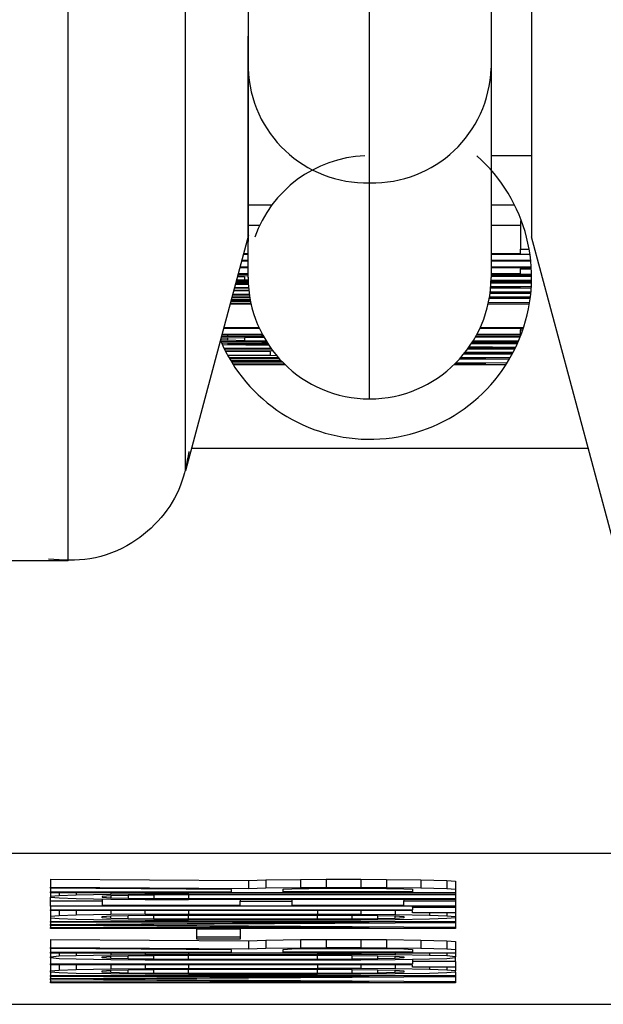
# Model space of a CAD drawing. Header units: inches. Extents: x 170 to 312, y 215 to 248.
# Tile 141 of 256: x 206.7423 to 206.76, y 223.5383 to 223.5682. Entities that reach past the tile are written whole.
import ezdxf

# ---------------------------------------------------------------- set-up
doc = ezdxf.new("R2010")
doc.units = ezdxf.units.IN
doc.header["$LTSCALE"] = 0.25
doc.header["$MEASUREMENT"] = 0
doc.layers.add('MOTOR RH', color=7, linetype='Continuous')

msp = doc.modelspace()

# ---------------------------------------------------------------- linework, layer by layer
at = {"layer": 'MOTOR RH'}
for p, q in [((206.7578150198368, 223.5990276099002), (206.7578144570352, 223.5616472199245)), ((206.7528932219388, 223.5632905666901), (206.7528935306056, 223.5837919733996)), ((206.7565844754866, 223.5837919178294), (206.7565842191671, 223.5667673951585)), ((206.7472978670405, 223.5545405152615), (206.7472982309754, 223.5787123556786)), ((206.7437326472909, 223.5518049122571), (206.7437330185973, 223.5764663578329)), ((206.7492023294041, 223.5667675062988), (206.7492023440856, 223.5677426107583)), ((206.7492022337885, 223.5604170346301), (206.7492023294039, 223.5667675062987)), ((206.7565842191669, 223.5667673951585), (206.7565841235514, 223.5604169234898)), ((206.7578144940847, 223.5641078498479), (206.7565841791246, 223.5641078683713)), ((206.7528931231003, 223.5567260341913), (206.7528932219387, 223.5632905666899)), ((206.7492022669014, 223.5626170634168), (206.7499274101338, 223.5626170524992)), ((206.756584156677, 223.5626169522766), (206.7572968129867, 223.562616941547)), ((206.7492022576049, 223.5619996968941), (206.7495573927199, 223.5619996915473)), ((206.7565841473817, 223.5619995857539), (206.7574741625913, 223.5619995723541)), ((206.7574741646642, 223.5621372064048), (206.757474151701, 223.5612761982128)), ((206.7574741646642, 223.5621372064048), (206.7575050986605, 223.5621372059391)), ((206.7492166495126, 223.561701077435), (206.7472978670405, 223.5545405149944)), ((206.7604516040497, 223.5518046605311), (206.7578144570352, 223.5616472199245)), ((206.7492022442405, 223.5611111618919), (206.7490585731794, 223.5611111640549)), ((206.7490659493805, 223.5611386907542), (206.7492022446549, 223.5611386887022)), ((206.7565841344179, 223.5611385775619), (206.7574741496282, 223.561138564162)), ((206.7577656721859, 223.5611110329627), (206.7565841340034, 223.5611110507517)), ((206.7574741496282, 223.5611385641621), (206.757474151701, 223.5612761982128)), ((206.757474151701, 223.5612761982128), (206.7577393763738, 223.5612761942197)), ((206.7492022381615, 223.5607074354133), (206.7489503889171, 223.5607074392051)), ((206.7489577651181, 223.5607349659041), (206.749202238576, 223.5607349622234)), ((206.749202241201, 223.5609092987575), (206.7490044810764, 223.5609093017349)), ((206.7490118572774, 223.5609368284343), (206.7492022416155, 223.5609368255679)), ((206.756584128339, 223.5607348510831), (206.7578043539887, 223.5607348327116)), ((206.7578060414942, 223.5607073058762), (206.7565841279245, 223.5607073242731)), ((206.7565841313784, 223.5609367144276), (206.7577872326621, 223.5609366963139)), ((206.7577900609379, 223.5609091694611), (206.7565841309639, 223.5609091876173)), ((206.7574741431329, 223.5607073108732), (206.7574741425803, 223.5606706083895)), ((206.7490975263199, 223.5604275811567), (206.7488738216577, 223.5604217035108)), ((206.7492022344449, 223.5604606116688), (206.7488835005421, 223.5604578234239)), ((206.7492022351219, 223.5605055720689), (206.7488962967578, 223.560505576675)), ((206.7489036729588, 223.5605331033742), (206.7492022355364, 223.5605330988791)), ((206.7490975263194, 223.5604275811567), (206.7490975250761, 223.5603450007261)), ((206.7492022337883, 223.5604170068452), (206.7492022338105, 223.5604199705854)), ((206.7565841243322, 223.5604687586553), (206.7578141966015, 223.5604687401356)), ((206.7578143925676, 223.5604412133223), (206.7565841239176, 223.5604412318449)), ((206.7565841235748, 223.5604199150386), (206.7565841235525, 223.5604169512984)), ((206.7565841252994, 223.5605329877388), (206.7574741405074, 223.560532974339)), ((206.7578136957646, 223.5605054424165), (206.7565841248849, 223.5605054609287)), ((206.7574741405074, 223.5605329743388), (206.7574741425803, 223.5606706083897)), ((206.7574741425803, 223.5606706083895), (206.7578080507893, 223.5606706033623)), ((206.7487905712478, 223.5601110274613), (206.7492149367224, 223.5601110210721)), ((206.7492086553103, 223.5601993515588), (206.7488153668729, 223.5602035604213)), ((206.748824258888, 223.5602367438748), (206.7492068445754, 223.5602325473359)), ((206.7492065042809, 223.5602394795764), (206.7488249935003, 223.5602394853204)), ((206.7488323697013, 223.5602670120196), (206.7492052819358, 223.5602670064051)), ((206.7488452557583, 223.5603151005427), (206.7492037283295, 223.5603119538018)), ((206.7488549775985, 223.5603513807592), (206.7490975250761, 223.5603450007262)), ((206.7490975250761, 223.5603450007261), (206.7492029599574, 223.5603437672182)), ((206.7565714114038, 223.5601109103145), (206.7574741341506, 223.5601108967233)), ((206.7574741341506, 223.5601108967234), (206.75657220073, 223.5601205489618)), ((206.756574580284, 223.5601517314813), (206.7578063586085, 223.5601382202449)), ((206.7578111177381, 223.5602393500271), (206.7565798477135, 223.5602393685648)), ((206.7565810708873, 223.5602668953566), (206.7578120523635, 223.5602668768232)), ((206.7578130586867, 223.5603035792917), (206.7565823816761, 223.5603035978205)), ((206.7565831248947, 223.5603311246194), (206.757813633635, 223.5603311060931)), ((206.7492543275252, 223.5597990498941), (206.7487069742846, 223.559799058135)), ((206.7487143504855, 223.559826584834), (206.749249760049, 223.559826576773)), ((206.7492417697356, 223.559878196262), (206.7487273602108, 223.5598751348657)), ((206.7487346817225, 223.5599024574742), (206.7492378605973, 223.5599053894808)), ((206.7492253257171, 223.5600047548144), (206.7487628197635, 223.5600074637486)), ((206.7487701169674, 223.5600346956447), (206.7492223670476, 223.5600319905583)), ((206.7492173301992, 223.560083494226), (206.7487831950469, 223.5600835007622)), ((206.7565365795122, 223.5598264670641), (206.757778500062, 223.5598264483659)), ((206.7577898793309, 223.5599290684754), (206.756550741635, 223.5599216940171)), ((206.7577922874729, 223.5599537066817), (206.7565540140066, 223.5599464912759)), ((206.7565561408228, 223.5599633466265), (206.7577925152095, 223.5599561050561)), ((206.7565591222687, 223.5599881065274), (206.7577947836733, 223.5599807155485)), ((206.7578029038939, 223.5600833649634), (206.7565690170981, 223.5600833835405)), ((206.7492923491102, 223.5596063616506), (206.7486553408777, 223.5596063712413)), ((206.7486627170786, 223.5596338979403), (206.7492862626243, 223.5596338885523)), ((206.7492762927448, 223.559681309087), (206.7486764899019, 223.5596852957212)), ((206.748683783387, 223.5597125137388), (206.7492708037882, 223.5597088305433)), ((206.7492678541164, 223.5597240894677), (206.7486859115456, 223.5597204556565)), ((206.748693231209, 223.5597477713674), (206.7492627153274, 223.5597515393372)), ((206.7577466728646, 223.559606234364), (206.75649398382, 223.5596062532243)), ((206.7565063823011, 223.5596634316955), (206.7577546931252, 223.5596555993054)), ((206.7577722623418, 223.5597771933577), (206.7565268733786, 223.5597694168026)), ((206.7485739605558, 223.5586108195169), (206.748387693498, 223.5586075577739)), ((206.749646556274, 223.558661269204), (206.7484020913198, 223.5586612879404)), ((206.7484094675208, 223.5586888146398), (206.749631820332, 223.5586887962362)), ((206.7495452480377, 223.5588631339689), (206.748456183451, 223.5588631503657)), ((206.748463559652, 223.5588906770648), (206.7495326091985, 223.5588906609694)), ((206.7485739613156, 223.5586612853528), (206.7485739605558, 223.5586108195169)), ((206.749621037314, 223.5586199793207), (206.7485739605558, 223.5586108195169)), ((206.7496210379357, 223.5586612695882), (206.749621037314, 223.5586199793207)), ((206.7496691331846, 223.5586201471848), (206.749621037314, 223.5586199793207)), ((206.7574642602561, 223.5585969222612), (206.75610418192, 223.5585969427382)), ((206.7561196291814, 223.558624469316), (206.7574751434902, 223.5586244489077)), ((206.7574893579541, 223.5586611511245), (206.7561397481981, 223.5586611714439)), ((206.756154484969, 223.5586886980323), (206.7574741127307, 223.5586886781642)), ((206.7575616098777, 223.5588630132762), (206.7562410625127, 223.558863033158)), ((206.7562537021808, 223.5588905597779), (206.7575707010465, 223.5588905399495)), ((206.7574741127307, 223.5586886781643), (206.7574741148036, 223.558826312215)), ((206.7574741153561, 223.5588630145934), (206.7574741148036, 223.558826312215)), ((206.7574741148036, 223.558826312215), (206.7575492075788, 223.5588263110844)), ((206.7483666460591, 223.5585290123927), (206.7485739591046, 223.5585144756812)), ((206.7483718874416, 223.5584767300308), (206.7485739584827, 223.5584731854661)), ((206.7485739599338, 223.5585695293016), (206.7483737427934, 223.5585554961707)), ((206.7483954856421, 223.5584227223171), (206.7497873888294, 223.5584227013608)), ((206.7498364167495, 223.55834833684), (206.7484222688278, 223.5583634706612)), ((206.7485739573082, 223.5583951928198), (206.7498141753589, 223.558381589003)), ((206.7498052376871, 223.5583951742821), (206.7485739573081, 223.5583951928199)), ((206.7485739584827, 223.5584731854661), (206.749621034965, 223.5584639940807)), ((206.7485739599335, 223.5585695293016), (206.7485739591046, 223.5585144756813)), ((206.7485739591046, 223.5585144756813), (206.7490974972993, 223.558500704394)), ((206.7490974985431, 223.5585832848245), (206.7485739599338, 223.5585695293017)), ((206.7490974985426, 223.5585832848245), (206.7490974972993, 223.5585007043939)), ((206.7490974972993, 223.5585007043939), (206.7497432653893, 223.5584931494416)), ((206.7496860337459, 223.5585901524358), (206.7490974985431, 223.5585832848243)), ((206.749621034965, 223.5584639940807), (206.749761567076, 223.5584634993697)), ((206.7559267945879, 223.5583145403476), (206.7573339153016, 223.5582991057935)), ((206.7573784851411, 223.5583950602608), (206.7559810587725, 223.5583950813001)), ((206.755998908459, 223.5584226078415), (206.7573908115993, 223.5584225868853)), ((206.7574069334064, 223.5584592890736), (206.7560221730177, 223.5584593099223)), ((206.7560392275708, 223.5584868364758), (206.7574187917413, 223.5584868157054)), ((206.7484680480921, 223.5582667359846), (206.7498932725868, 223.5582667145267)), ((206.7499131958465, 223.5582391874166), (206.7484815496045, 223.5582392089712)), ((206.7485052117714, 223.5581919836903), (206.7499548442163, 223.5581833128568)), ((206.749882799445, 223.5581566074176), (206.7485192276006, 223.5581645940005)), ((206.7485762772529, 223.5580572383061), (206.7498827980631, 223.5580648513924)), ((206.7500705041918, 223.5580388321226), (206.7485912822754, 223.5580300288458)), ((206.7498827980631, 223.5580648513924), (206.7498827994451, 223.5581566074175)), ((206.7572232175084, 223.5580813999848), (206.7557439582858, 223.558072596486)), ((206.7572365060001, 223.5581061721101), (206.7557643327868, 223.558097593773)), ((206.7557851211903, 223.5581235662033), (206.7572412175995, 223.5581150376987)), ((206.755804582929, 223.5581483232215), (206.7572541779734, 223.5581396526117)), ((206.757304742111, 223.558239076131), (206.7558730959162, 223.5582390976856)), ((206.7558930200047, 223.5582666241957), (206.7573182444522, 223.5582666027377)), ((206.757319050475, 223.5582682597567), (206.755904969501, 223.5582833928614)), ((206.7486181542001, 223.5579822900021), (206.7501191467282, 223.5579822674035)), ((206.7501435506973, 223.557954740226), (206.7486339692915, 223.557954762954)), ((206.7486641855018, 223.5579032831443), (206.7501812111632, 223.5579133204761)), ((206.7502070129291, 223.5578856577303), (206.7486804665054, 223.5578761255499)), ((206.7486852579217, 223.5578682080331), (206.7502328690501, 223.557858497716)), ((206.750260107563, 223.5578304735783), (206.74870198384, 223.5578408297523)), ((206.7487339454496, 223.5577896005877), (206.7503009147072, 223.5577895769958)), ((206.7503291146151, 223.5577620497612), (206.7487514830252, 223.5577620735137)), ((206.7570347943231, 223.5577619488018), (206.7554571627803, 223.5577619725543)), ((206.7554853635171, 223.5577894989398), (206.7564270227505, 223.5577894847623)), ((206.7564270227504, 223.5577894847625), (206.7554916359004, 223.5577957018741)), ((206.7555211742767, 223.5578253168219), (206.7570687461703, 223.557815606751)), ((206.7571373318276, 223.5579289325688), (206.7556107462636, 223.557919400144)), ((206.7556380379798, 223.5579494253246), (206.7564270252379, 223.5579546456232)), ((206.7564270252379, 223.5579546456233), (206.7556427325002, 223.5579546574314)), ((206.7556671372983, 223.5579821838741), (206.7571681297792, 223.5579821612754)), ((206.747482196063, 223.5552283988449), (206.7595343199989, 223.5552282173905)), ((206.7437326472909, 223.5518049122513), (206.7418079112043, 223.5518049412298)), ((206.7334872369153, 223.5429286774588), (206.7722985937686, 223.5429280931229)), ((206.7431980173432, 223.5418588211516), (206.7431980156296, 223.5417450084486)), ((206.7431980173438, 223.5418588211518), (206.7431980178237, 223.5418906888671)), ((206.7486951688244, 223.5418223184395), (206.7431980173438, 223.5418588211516)), ((206.7431980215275, 223.5421366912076), (206.7431980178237, 223.5418906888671)), ((206.7431980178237, 223.5418906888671), (206.7492187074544, 223.5418496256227)), ((206.7431980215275, 223.5421366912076), (206.7492187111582, 223.5420956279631)), ((206.7492187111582, 223.5420956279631), (206.7492187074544, 223.5418496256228)), ((206.7492187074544, 223.5418496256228), (206.7497422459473, 223.5418678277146)), ((206.7492187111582, 223.5420956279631), (206.7497422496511, 223.5421138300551)), ((206.7497422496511, 223.5421138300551), (206.7497422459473, 223.5418678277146)), ((206.7497422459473, 223.5418678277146), (206.7507893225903, 223.5418814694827)), ((206.7497422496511, 223.5421138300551), (206.7507893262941, 223.5421274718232)), ((206.7505275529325, 223.5418450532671), (206.7510510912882, 223.5418541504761)), ((206.7507893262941, 223.5421274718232), (206.7507893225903, 223.5418814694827)), ((206.7507893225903, 223.5418814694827), (206.7515746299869, 223.5418860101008)), ((206.7507893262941, 223.5421274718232), (206.7515746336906, 223.5421320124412)), ((206.7510510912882, 223.5418541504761), (206.7518363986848, 223.5418586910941)), ((206.7515746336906, 223.5421320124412), (206.7515746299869, 223.5418860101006)), ((206.7515746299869, 223.5418860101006), (206.7526217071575, 223.541885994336)), ((206.7515746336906, 223.5421320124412), (206.7526217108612, 223.5421319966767)), ((206.7518363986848, 223.5418586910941), (206.7526217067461, 223.5418586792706)), ((206.7526217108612, 223.5421319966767), (206.7526217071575, 223.5418859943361)), ((206.7526217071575, 223.5418859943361), (206.7534070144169, 223.5418814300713)), ((206.7526217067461, 223.5418586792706), (206.7534070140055, 223.5418541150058)), ((206.7526217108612, 223.5421319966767), (206.7534070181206, 223.5421274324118)), ((206.7534070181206, 223.5421274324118), (206.7534070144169, 223.5418814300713)), ((206.7534070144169, 223.5418814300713), (206.7544540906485, 223.5418677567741)), ((206.7534070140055, 223.5418541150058), (206.753930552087, 223.5418450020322)), ((206.7534070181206, 223.5421274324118), (206.7544540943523, 223.5421137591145)), ((206.7544540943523, 223.5421137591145), (206.7544540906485, 223.5418677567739)), ((206.7544540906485, 223.5418677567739), (206.7552393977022, 223.5418495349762)), ((206.7544540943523, 223.5421137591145), (206.755239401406, 223.5420955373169)), ((206.755239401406, 223.5420955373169), (206.7552393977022, 223.5418495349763)), ((206.7552393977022, 223.5418495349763), (206.7555011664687, 223.5418267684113)), ((206.755239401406, 223.5420955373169), (206.7555011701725, 223.5420727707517)), ((206.7555011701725, 223.5420727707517), (206.7555011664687, 223.5418267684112)), ((206.7431980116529, 223.5414809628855), (206.7431980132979, 223.5415902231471)), ((206.7431980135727, 223.5416084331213), (206.7431980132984, 223.5415902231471)), ((206.7431980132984, 223.5415902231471), (206.7434597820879, 223.541567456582)), ((206.7431980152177, 223.5417176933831), (206.7431980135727, 223.5416084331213)), ((206.7434597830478, 223.5416311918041), (206.7431980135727, 223.5416084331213)), ((206.7431980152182, 223.5417176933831), (206.7431980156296, 223.5417450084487)), ((206.7555011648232, 223.5417175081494), (206.7431980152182, 223.5417176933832)), ((206.7431980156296, 223.5417450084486), (206.7486951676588, 223.5417449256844)), ((206.7434597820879, 223.541567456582), (206.743983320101, 223.5415492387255)), ((206.7434597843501, 223.5417176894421), (206.7434597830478, 223.5416311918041)), ((206.7439833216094, 223.541649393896), (206.7434597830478, 223.5416311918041)), ((206.743983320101, 223.5415492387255), (206.7450303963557, 223.5415310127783)), ((206.7439833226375, 223.5417176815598), (206.7439833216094, 223.541649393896)), ((206.7450303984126, 223.5416675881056), (206.7439833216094, 223.541649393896)), ((206.7450303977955, 223.5416266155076), (206.744768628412, 223.5416084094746)), ((206.744768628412, 223.5416084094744), (206.7447686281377, 223.5415901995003)), ((206.7447686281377, 223.5415901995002), (206.7450303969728, 223.5415719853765)), ((206.7450303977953, 223.5416266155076), (206.7450303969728, 223.5415719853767)), ((206.7450303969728, 223.5415719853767), (206.7455539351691, 223.5415583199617)), ((206.7450303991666, 223.5417176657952), (206.7450303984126, 223.5416675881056)), ((206.7460774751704, 223.5416766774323), (206.7450303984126, 223.5416675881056)), ((206.7455539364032, 223.5416402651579), (206.7450303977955, 223.5416266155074)), ((206.7455539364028, 223.5416402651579), (206.7455539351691, 223.5415583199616)), ((206.7455539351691, 223.5415583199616), (206.7463392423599, 223.5415492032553)), ((206.7463392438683, 223.5416493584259), (206.7455539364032, 223.5416402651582)), ((206.7460774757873, 223.5417176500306), (206.7460774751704, 223.5416766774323)), ((206.7473863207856, 223.5416812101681), (206.7460774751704, 223.5416766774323)), ((206.7463392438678, 223.5416493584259), (206.7463392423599, 223.5415492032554)), ((206.7463392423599, 223.5415492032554), (206.7473863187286, 223.5415446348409)), ((206.7473863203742, 223.5416538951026), (206.7463392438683, 223.5416493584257)), ((206.7473863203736, 223.5416538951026), (206.7473863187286, 223.5415446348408)), ((206.7555011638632, 223.5416537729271), (206.7473863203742, 223.5416538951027)), ((206.7473863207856, 223.5416812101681), (206.7473863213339, 223.5417176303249)), ((206.7473863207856, 223.5416812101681), (206.7555011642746, 223.5416810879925)), ((206.7486951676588, 223.5417449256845), (206.7486951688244, 223.5418223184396)), ((206.7502657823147, 223.5417449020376), (206.7502657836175, 223.5418313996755)), ((206.7541923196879, 223.5417448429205), (206.7502657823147, 223.5417449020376)), ((206.7502657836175, 223.5418313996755), (206.7505275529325, 223.5418450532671)), ((206.753930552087, 223.5418450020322), (206.7541923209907, 223.5418313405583)), ((206.7541923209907, 223.5418313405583), (206.7541923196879, 223.5417448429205)), ((206.7555011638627, 223.541653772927), (206.7555011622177, 223.5415445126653)), ((206.755501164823, 223.5417175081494), (206.7555011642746, 223.5416810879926)), ((206.7555011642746, 223.5416810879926), (206.7555011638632, 223.541653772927)), ((206.7555011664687, 223.5418267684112), (206.7555011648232, 223.5417175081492)), ((206.743198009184, 223.5413170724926), (206.743198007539, 223.5412078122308)), ((206.7431980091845, 223.5413170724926), (206.7431980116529, 223.5414809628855)), ((206.7555011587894, 223.5413168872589), (206.7431980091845, 223.5413170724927)), ((206.7431980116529, 223.5414809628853), (206.7447686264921, 223.5414809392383)), ((206.7447686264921, 223.5414809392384), (206.7447686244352, 223.5413443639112)), ((206.7447686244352, 223.5413443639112), (206.7489569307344, 223.5413443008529)), ((206.7447686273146, 223.5415355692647), (206.7447686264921, 223.5414809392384)), ((206.7450303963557, 223.5415310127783), (206.7460774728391, 223.541521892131)), ((206.7460774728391, 223.541521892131), (206.7473863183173, 223.5415173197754)), ((206.7555011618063, 223.5415171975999), (206.7473863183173, 223.5415173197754)), ((206.7473863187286, 223.5415446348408), (206.7555011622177, 223.5415445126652)), ((206.7489569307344, 223.5413443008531), (206.7489569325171, 223.5414626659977)), ((206.7489569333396, 223.5415172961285), (206.7489569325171, 223.5414626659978)), ((206.7489569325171, 223.5414626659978), (206.750527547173, 223.541462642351)), ((206.750527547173, 223.5414626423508), (206.7505275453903, 223.5413442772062)), ((206.7505275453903, 223.5413442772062), (206.7539305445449, 223.5413442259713)), ((206.7505275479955, 223.5415172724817), (206.750527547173, 223.5414626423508)), ((206.7539305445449, 223.5413442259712), (206.7539305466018, 223.5414808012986)), ((206.7539305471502, 223.5415172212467), (206.7539305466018, 223.5414808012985)), ((206.7539305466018, 223.5414808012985), (206.7555011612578, 223.5414807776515)), ((206.7541923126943, 223.5412804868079), (206.7541923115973, 223.5412076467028)), ((206.7541923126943, 223.5412804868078), (206.7541923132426, 223.5413169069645)), ((206.7541923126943, 223.5412804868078), (206.7555011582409, 223.541280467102)), ((206.7555011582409, 223.5412804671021), (206.7555011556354, 223.5411074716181)), ((206.7555011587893, 223.5413168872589), (206.7555011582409, 223.5412804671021)), ((206.7555011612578, 223.5414807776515), (206.7555011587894, 223.5413168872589)), ((206.7555011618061, 223.5415171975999), (206.7555011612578, 223.5414807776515)), ((206.7555011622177, 223.5415445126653), (206.7555011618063, 223.5415171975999)), ((206.7431980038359, 223.5409619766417), (206.7431980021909, 223.5408527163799)), ((206.7431980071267, 223.5411804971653), (206.743198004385, 223.5409983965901)), ((206.7434597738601, 223.5410211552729), (206.743198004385, 223.5409983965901)), ((206.743198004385, 223.5409983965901), (206.7431980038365, 223.5409619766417)), ((206.7431980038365, 223.5409619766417), (206.7434597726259, 223.5409392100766)), ((206.7431980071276, 223.5411804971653), (206.743198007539, 223.5412078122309)), ((206.7541923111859, 223.5411803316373), (206.7431980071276, 223.5411804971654)), ((206.743198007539, 223.5412078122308), (206.7541923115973, 223.5412076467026)), ((206.743459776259, 223.5411804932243), (206.7434597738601, 223.5410211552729)), ((206.7439833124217, 223.5410393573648), (206.7434597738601, 223.5410211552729)), ((206.7439833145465, 223.541180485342), (206.7439833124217, 223.5410393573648)), ((206.7450303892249, 223.5410575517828), (206.7439833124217, 223.5410393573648)), ((206.7447686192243, 223.5409983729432), (206.7450303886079, 223.5410165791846)), ((206.7447686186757, 223.5409619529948), (206.7447686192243, 223.5409983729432)), ((206.7450303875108, 223.5409437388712), (206.7447686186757, 223.5409619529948)), ((206.7450303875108, 223.5409437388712), (206.7450303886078, 223.5410165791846)), ((206.7450303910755, 223.5411804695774), (206.7450303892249, 223.5410575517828)), ((206.7460774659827, 223.5410666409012), (206.7450303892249, 223.5410575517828)), ((206.7450303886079, 223.5410165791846), (206.7455539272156, 223.5410302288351)), ((206.7455539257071, 223.5409300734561), (206.7455539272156, 223.5410302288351)), ((206.7455539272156, 223.5410302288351), (206.7463392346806, 223.5410393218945)), ((206.7460774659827, 223.5410666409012), (206.7460774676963, 223.5411804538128)), ((206.7460774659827, 223.5410666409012), (206.7473863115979, 223.5410711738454)), ((206.7463392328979, 223.5409209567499), (206.746339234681, 223.5410393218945)), ((206.7463392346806, 223.5410393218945), (206.7473863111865, 223.5410438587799)), ((206.7473863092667, 223.5409163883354), (206.7473863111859, 223.5410438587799)), ((206.7473863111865, 223.5410438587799), (206.7513128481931, 223.5410437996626)), ((206.7473863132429, 223.5411804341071), (206.7473863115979, 223.5410711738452)), ((206.7473863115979, 223.5410711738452), (206.7513128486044, 223.541071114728)), ((206.7513128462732, 223.5409163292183), (206.7513128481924, 223.5410437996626)), ((206.7513128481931, 223.5410437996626), (206.7523599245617, 223.5410392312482)), ((206.7513128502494, 223.5411803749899), (206.7513128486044, 223.5410711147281)), ((206.7513128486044, 223.5410711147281), (206.7526216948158, 223.5410665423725)), ((206.7523599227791, 223.5409208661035), (206.7523599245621, 223.5410392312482)), ((206.7523599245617, 223.5410392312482), (206.7531452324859, 223.541030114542)), ((206.7526216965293, 223.5411803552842), (206.7526216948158, 223.5410665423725)), ((206.7526216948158, 223.5410665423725), (206.753668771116, 223.5410574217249)), ((206.7531452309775, 223.540929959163), (206.7531452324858, 223.541030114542)), ((206.7531452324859, 223.541030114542), (206.7536687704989, 223.5410164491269)), ((206.7536687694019, 223.5409436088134), (206.7536687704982, 223.541016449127)), ((206.7539305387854, 223.5409618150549), (206.7536687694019, 223.5409436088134)), ((206.7536687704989, 223.5410164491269), (206.7539305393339, 223.5409982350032)), ((206.7536687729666, 223.5411803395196), (206.753668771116, 223.5410574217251)), ((206.753668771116, 223.5410574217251), (206.754715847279, 223.5410391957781)), ((206.7539305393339, 223.5409982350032), (206.7539305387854, 223.5409618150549)), ((206.7541923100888, 223.5411074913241), (206.7541923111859, 223.5411803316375)), ((206.7555011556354, 223.5411074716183), (206.7541923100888, 223.5411074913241)), ((206.7547158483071, 223.5411074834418), (206.754715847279, 223.541039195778)), ((206.754715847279, 223.541039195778), (206.7552393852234, 223.5410209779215)), ((206.7555011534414, 223.5409617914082), (206.7552393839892, 223.5409390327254)), ((206.7552393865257, 223.5411074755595), (206.7552393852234, 223.5410209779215)), ((206.7552393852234, 223.5410209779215), (206.7555011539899, 223.5409982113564)), ((206.7555011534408, 223.5409617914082), (206.7555011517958, 223.5408525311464)), ((206.7555011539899, 223.5409982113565), (206.7555011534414, 223.5409617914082)), ((206.7555011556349, 223.5411074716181), (206.7555011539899, 223.5409982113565)), ((206.7431980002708, 223.5407252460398), (206.7431979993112, 223.5406615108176)), ((206.7431979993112, 223.5406615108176), (206.7528834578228, 223.5406613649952)), ((206.7431979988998, 223.5406341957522), (206.7431979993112, 223.5406615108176)), ((206.7431980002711, 223.5407252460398), (206.7431980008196, 223.5407616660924)), ((206.7528834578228, 223.5406613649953), (206.7431980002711, 223.5407252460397)), ((206.7431980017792, 223.5408254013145), (206.7431980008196, 223.5407616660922)), ((206.7431980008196, 223.5407616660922), (206.7528834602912, 223.540825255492)), ((206.7431980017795, 223.5408254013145), (206.7431980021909, 223.5408527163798)), ((206.7431980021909, 223.5408527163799), (206.7555011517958, 223.5408525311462)), ((206.7528834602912, 223.5408252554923), (206.7431980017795, 223.5408254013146)), ((206.7434597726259, 223.5409392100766), (206.743983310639, 223.5409209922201)), ((206.743983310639, 223.5409209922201), (206.7450303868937, 223.5409027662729)), ((206.7555011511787, 223.5408115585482), (206.7445068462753, 223.5407434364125)), ((206.7445068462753, 223.5407434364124), (206.7555011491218, 223.5406749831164)), ((206.7450303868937, 223.5409027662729), (206.7460774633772, 223.5408936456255)), ((206.7455539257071, 223.5409300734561), (206.7450303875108, 223.5409437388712)), ((206.7463392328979, 223.5409209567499), (206.7455539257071, 223.5409300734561)), ((206.7460774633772, 223.5408936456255), (206.7473863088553, 223.54088907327)), ((206.7473863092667, 223.5409163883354), (206.7463392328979, 223.5409209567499)), ((206.7513128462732, 223.5409163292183), (206.7473863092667, 223.5409163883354)), ((206.7513128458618, 223.5408890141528), (206.7473863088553, 223.54088907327)), ((206.7523599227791, 223.5409208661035), (206.7513128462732, 223.5409163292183)), ((206.7526216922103, 223.5408935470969), (206.7513128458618, 223.5408890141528)), ((206.7531452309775, 223.540929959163), (206.7523599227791, 223.5409208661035)), ((206.7536687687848, 223.5409026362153), (206.7526216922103, 223.540893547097)), ((206.7536687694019, 223.5409436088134), (206.7531452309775, 223.540929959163)), ((206.7547158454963, 223.5409208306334), (206.7536687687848, 223.5409026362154)), ((206.7552393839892, 223.5409390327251), (206.7547158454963, 223.5409208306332)), ((206.755501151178, 223.5408115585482), (206.7555011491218, 223.5406749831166)), ((206.7555011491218, 223.5406749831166), (206.7555011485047, 223.5406340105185)), ((206.7555011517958, 223.5408525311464), (206.7555011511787, 223.5408115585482)), ((206.7555011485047, 223.5406340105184), (206.7431979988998, 223.5406341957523)), ((206.7476480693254, 223.5403154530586), (206.7476480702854, 223.5403791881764)), ((206.7476480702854, 223.5403791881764), (206.7476480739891, 223.5406251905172)), ((206.7476480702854, 223.5403791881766), (206.7489569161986, 223.540379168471)), ((206.7476480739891, 223.5406251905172), (206.7489569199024, 223.5406251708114)), ((206.7489569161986, 223.540379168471), (206.7489569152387, 223.5403154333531)), ((206.7489569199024, 223.5406251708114), (206.7489569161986, 223.540379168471)), ((206.7431979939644, 223.5403065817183), (206.7431979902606, 223.5400605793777)), ((206.7431979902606, 223.5400605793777), (206.7492186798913, 223.5400195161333)), ((206.7431979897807, 223.5400287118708), (206.7431979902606, 223.5400605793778)), ((206.7431979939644, 223.5403065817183), (206.7492186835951, 223.5402655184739)), ((206.7489569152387, 223.5403154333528), (206.7476480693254, 223.5403154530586)), ((206.7492186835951, 223.5402655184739), (206.7492186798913, 223.5400195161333)), ((206.7492186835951, 223.5402655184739), (206.749742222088, 223.5402837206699)), ((206.749742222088, 223.5402837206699), (206.7497422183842, 223.5400377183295)), ((206.749742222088, 223.5402837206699), (206.750789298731, 223.5402973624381)), ((206.750789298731, 223.5402973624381), (206.7507892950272, 223.5400513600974)), ((206.7507892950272, 223.5400513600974), (206.7515746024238, 223.5400559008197)), ((206.750789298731, 223.5402973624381), (206.7515746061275, 223.5403019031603)), ((206.7515746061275, 223.5403019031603), (206.7515746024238, 223.5400559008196)), ((206.7515746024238, 223.5400559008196), (206.7526216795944, 223.540055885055)), ((206.7515746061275, 223.5403019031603), (206.7526216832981, 223.5403018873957)), ((206.7526216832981, 223.5403018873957), (206.7526216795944, 223.5400558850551)), ((206.7526216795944, 223.5400558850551), (206.7534069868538, 223.540051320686)), ((206.7526216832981, 223.5403018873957), (206.7534069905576, 223.5402973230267)), ((206.7534069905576, 223.5402973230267), (206.7534069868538, 223.540051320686)), ((206.7534069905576, 223.5402973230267), (206.7544540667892, 223.5402836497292)), ((206.7544540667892, 223.5402836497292), (206.7544540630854, 223.5400376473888)), ((206.7544540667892, 223.5402836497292), (206.7552393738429, 223.5402654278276)), ((206.7552393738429, 223.5402654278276), (206.7552393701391, 223.5400194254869)), ((206.7552393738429, 223.5402654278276), (206.7555011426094, 223.5402426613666)), ((206.7555011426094, 223.5402426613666), (206.7555011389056, 223.5399966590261)), ((206.7431979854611, 223.5397419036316), (206.7431979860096, 223.5397783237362)), ((206.7431979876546, 223.539887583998), (206.7431979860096, 223.5397783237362)), ((206.7431979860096, 223.5397783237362), (206.7434597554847, 223.5398010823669)), ((206.7431979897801, 223.5400287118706), (206.7431979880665, 223.5399148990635)), ((206.7431979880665, 223.5399148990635), (206.7486951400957, 223.5399148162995)), ((206.7431979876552, 223.539887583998), (206.7431979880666, 223.5399148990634)), ((206.75550113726, 223.5398873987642), (206.7431979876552, 223.5398875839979)), ((206.7486951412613, 223.53999220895), (206.7431979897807, 223.5400287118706)), ((206.743459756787, 223.5398875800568), (206.7434597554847, 223.5398010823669)), ((206.7434597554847, 223.5398010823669), (206.7439832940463, 223.5398192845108)), ((206.7439832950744, 223.5398875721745), (206.7439832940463, 223.5398192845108)), ((206.7439832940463, 223.5398192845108), (206.7450303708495, 223.5398374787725)), ((206.7447686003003, 223.5397418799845), (206.7447686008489, 223.5397783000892)), ((206.7447686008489, 223.5397783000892), (206.7450303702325, 223.5397965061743)), ((206.7450303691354, 223.5397236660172), (206.7450303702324, 223.5397965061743)), ((206.7450303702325, 223.5397965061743), (206.7455539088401, 223.5398101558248)), ((206.7450303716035, 223.5398875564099), (206.7450303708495, 223.5398374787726)), ((206.7450303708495, 223.5398374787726), (206.7460774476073, 223.5398465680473)), ((206.7455539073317, 223.5397100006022), (206.7455539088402, 223.5398101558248)), ((206.7455539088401, 223.5398101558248), (206.7463392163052, 223.5398192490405)), ((206.7460774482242, 223.5398875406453), (206.7460774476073, 223.5398465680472)), ((206.7460774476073, 223.5398465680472), (206.7473862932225, 223.5398511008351)), ((206.7463392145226, 223.5397008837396), (206.7463392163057, 223.5398192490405)), ((206.7463392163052, 223.5398192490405), (206.7473862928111, 223.5398237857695)), ((206.7473862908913, 223.5396963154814), (206.7473862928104, 223.5398237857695)), ((206.7473862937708, 223.5398875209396), (206.7473862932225, 223.5398511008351)), ((206.7473862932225, 223.5398511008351), (206.751312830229, 223.5398510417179)), ((206.7473862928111, 223.5398237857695), (206.7513128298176, 223.5398237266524)), ((206.7486951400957, 223.5399148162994), (206.7486951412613, 223.5399922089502)), ((206.7492186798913, 223.5400195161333), (206.7497422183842, 223.5400377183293)), ((206.7497422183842, 223.5400377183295), (206.7507892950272, 223.5400513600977)), ((206.7502657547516, 223.5399147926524), (206.7502657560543, 223.5400012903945)), ((206.7541922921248, 223.5399147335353), (206.7502657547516, 223.5399147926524)), ((206.7502657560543, 223.5400012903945), (206.7505275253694, 223.540014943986)), ((206.7505275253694, 223.540014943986), (206.7510510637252, 223.5400240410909)), ((206.7510510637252, 223.5400240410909), (206.7518363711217, 223.5400285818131)), ((206.7513128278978, 223.5396962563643), (206.751312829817, 223.5398237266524)), ((206.7513128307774, 223.5398874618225), (206.751312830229, 223.5398510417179)), ((206.7526216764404, 223.5398464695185), (206.751312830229, 223.5398510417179)), ((206.7513128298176, 223.5398237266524), (206.7523599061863, 223.5398191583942)), ((206.7518363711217, 223.5400285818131), (206.752621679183, 223.5400285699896)), ((206.7523599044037, 223.5397007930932), (206.7523599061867, 223.5398191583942)), ((206.7523599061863, 223.5398191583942), (206.7531452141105, 223.5398100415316)), ((206.7526216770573, 223.5398874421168), (206.7526216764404, 223.5398464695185)), ((206.7536687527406, 223.5398373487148), (206.7526216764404, 223.5398464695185)), ((206.752621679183, 223.5400285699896), (206.7534069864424, 223.5400240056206)), ((206.7531452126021, 223.539709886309), (206.7531452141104, 223.5398100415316)), ((206.7531452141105, 223.5398100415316), (206.7536687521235, 223.5397963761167)), ((206.7534069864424, 223.5400240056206), (206.7539305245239, 223.5400148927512)), ((206.7534069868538, 223.540051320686), (206.7544540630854, 223.5400376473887)), ((206.7536687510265, 223.5397235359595), (206.7536687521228, 223.5397963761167)), ((206.7536687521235, 223.5397963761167), (206.7539305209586, 223.5397781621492)), ((206.7536687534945, 223.5398874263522), (206.7536687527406, 223.5398373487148)), ((206.7547158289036, 223.539819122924), (206.7536687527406, 223.5398373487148)), ((206.7539305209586, 223.5397781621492), (206.75393052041, 223.5397417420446)), ((206.7539305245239, 223.5400148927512), (206.7541922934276, 223.5400012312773)), ((206.7541922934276, 223.5400012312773), (206.7541922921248, 223.5399147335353)), ((206.7544540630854, 223.5400376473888), (206.7552393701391, 223.5400194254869)), ((206.7547158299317, 223.5398874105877), (206.7547158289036, 223.539819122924)), ((206.755239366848, 223.5398009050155), (206.7547158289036, 223.539819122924)), ((206.7552393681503, 223.5398874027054), (206.755239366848, 223.5398009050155)), ((206.7555011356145, 223.5397781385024), (206.755239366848, 223.5398009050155)), ((206.7552393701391, 223.5400194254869), (206.7555011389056, 223.539996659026)), ((206.755501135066, 223.5397417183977), (206.7555011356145, 223.5397781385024)), ((206.7555011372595, 223.5398873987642), (206.7555011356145, 223.5397781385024)), ((206.7555011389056, 223.5399966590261), (206.75550113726, 223.5398873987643)), ((206.7431979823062, 223.5395324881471), (206.7431979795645, 223.539350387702)), ((206.7431979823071, 223.5395324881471), (206.7431979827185, 223.5395598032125)), ((206.7541922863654, 223.5395323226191), (206.7431979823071, 223.539532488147)), ((206.7431979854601, 223.5397419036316), (206.7431979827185, 223.5395598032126)), ((206.7431979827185, 223.5395598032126), (206.7541922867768, 223.5395596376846)), ((206.7434597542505, 223.5397191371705), (206.7431979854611, 223.5397419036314)), ((206.7434597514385, 223.5395324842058), (206.7434597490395, 223.5393731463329)), ((206.7439832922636, 223.5397009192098), (206.7434597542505, 223.5397191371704)), ((206.743983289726, 223.5395324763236), (206.7439832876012, 223.5393913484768)), ((206.7450303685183, 223.539682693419), (206.7439832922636, 223.53970091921)), ((206.7450303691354, 223.5397236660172), (206.7447686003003, 223.5397418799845)), ((206.7450303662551, 223.539532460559), (206.7450303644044, 223.5394095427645)), ((206.7455539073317, 223.5397100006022), (206.7450303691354, 223.5397236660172)), ((206.7460774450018, 223.5396735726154), (206.7450303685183, 223.5396826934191)), ((206.7463392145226, 223.5397008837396), (206.7455539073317, 223.5397100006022)), ((206.7460774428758, 223.5395324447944), (206.7460774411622, 223.539418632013)), ((206.7473862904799, 223.539669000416), (206.7460774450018, 223.5396735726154)), ((206.7473862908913, 223.5396963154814), (206.7463392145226, 223.5397008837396)), ((206.7473862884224, 223.5395324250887), (206.7473862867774, 223.539423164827)), ((206.7513128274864, 223.5396689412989), (206.7473862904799, 223.539669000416)), ((206.7513128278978, 223.5396962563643), (206.7473862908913, 223.5396963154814)), ((206.751312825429, 223.5395323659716), (206.751312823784, 223.5394231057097)), ((206.7526216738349, 223.5396734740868), (206.7513128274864, 223.5396689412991)), ((206.7523599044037, 223.5397007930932), (206.7513128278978, 223.5396962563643)), ((206.7531452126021, 223.539709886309), (206.7523599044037, 223.5397007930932)), ((206.7526216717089, 223.5395323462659), (206.7526216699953, 223.5394185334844)), ((206.7536687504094, 223.5396825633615), (206.7526216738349, 223.5396734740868)), ((206.7536687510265, 223.5397235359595), (206.7531452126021, 223.539709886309)), ((206.7536687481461, 223.5395323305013), (206.7536687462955, 223.5394094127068)), ((206.7547158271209, 223.539700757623), (206.7536687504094, 223.5396825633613)), ((206.75393052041, 223.5397417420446), (206.7536687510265, 223.5397235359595)), ((206.7541922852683, 223.5394594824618), (206.7541922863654, 223.539532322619)), ((206.755501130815, 223.5394594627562), (206.7541922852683, 223.5394594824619)), ((206.7541922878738, 223.5396324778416), (206.7541922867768, 223.5395596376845)), ((206.7541922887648, 223.5396916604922), (206.7541922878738, 223.5396324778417)), ((206.7555011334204, 223.5396324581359), (206.7541922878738, 223.5396324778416)), ((206.7547158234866, 223.5394594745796), (206.7547158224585, 223.5393911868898)), ((206.7552393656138, 223.5397189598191), (206.7547158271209, 223.539700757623)), ((206.7552393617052, 223.5394594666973), (206.7552393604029, 223.5393729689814)), ((206.755501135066, 223.5397417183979), (206.7552393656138, 223.5397189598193)), ((206.7555011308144, 223.5394594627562), (206.7555011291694, 223.5393502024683)), ((206.7555011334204, 223.5396324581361), (206.755501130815, 223.5394594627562)), ((206.7555011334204, 223.5396324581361), (206.7555011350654, 223.5397417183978)), ((206.7431979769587, 223.5391773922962), (206.7431979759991, 223.5391136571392)), ((206.7431979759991, 223.5391136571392), (206.7528834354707, 223.539177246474)), ((206.7431979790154, 223.5393139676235), (206.7431979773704, 223.5392047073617)), ((206.7431979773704, 223.5392047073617), (206.7555011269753, 223.5392045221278)), ((206.743197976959, 223.5391773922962), (206.7431979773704, 223.5392047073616)), ((206.7528834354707, 223.5391772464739), (206.743197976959, 223.5391773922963)), ((206.743197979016, 223.5393139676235), (206.7431979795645, 223.5393503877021)), ((206.7434597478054, 223.5392912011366), (206.743197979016, 223.5393139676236)), ((206.7431979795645, 223.539350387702), (206.7434597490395, 223.5393731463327)), ((206.7439832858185, 223.539272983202), (206.7434597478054, 223.5392912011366)), ((206.7434597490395, 223.5393731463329), (206.7439832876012, 223.5393913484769)), ((206.7450303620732, 223.5392547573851), (206.7439832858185, 223.5392729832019)), ((206.7439832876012, 223.5393913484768), (206.7450303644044, 223.5394095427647)), ((206.7555011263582, 223.5391635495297), (206.7445068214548, 223.539095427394)), ((206.7447685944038, 223.5393503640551), (206.7450303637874, 223.5393685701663)), ((206.7447685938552, 223.5393139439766), (206.7447685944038, 223.5393503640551)), ((206.7450303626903, 223.5392957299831), (206.7447685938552, 223.5393139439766)), ((206.7460774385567, 223.5392456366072), (206.7450303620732, 223.539254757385)), ((206.7450303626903, 223.5392957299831), (206.7450303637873, 223.5393685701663)), ((206.7455539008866, 223.5392820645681), (206.7450303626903, 223.5392957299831)), ((206.7450303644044, 223.5394095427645), (206.7460774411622, 223.5394186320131)), ((206.7450303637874, 223.5393685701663), (206.745553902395, 223.5393822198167)), ((206.7455539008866, 223.5392820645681), (206.7455539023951, 223.5393822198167)), ((206.7463392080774, 223.5392729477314), (206.7455539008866, 223.5392820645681)), ((206.745553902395, 223.5393822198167), (206.7463392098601, 223.5393913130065)), ((206.7473862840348, 223.5392410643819), (206.7460774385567, 223.5392456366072)), ((206.7460774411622, 223.539418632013), (206.7473862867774, 223.539423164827)), ((206.7463392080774, 223.5392729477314), (206.7463392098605, 223.5393913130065)), ((206.7473862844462, 223.5392683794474), (206.7463392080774, 223.5392729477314)), ((206.7463392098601, 223.5393913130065), (206.747386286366, 223.5393958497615)), ((206.7473862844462, 223.5392683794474), (206.7473862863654, 223.5393958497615)), ((206.7513128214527, 223.5392683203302), (206.7473862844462, 223.5392683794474)), ((206.7513128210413, 223.5392410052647), (206.7473862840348, 223.5392410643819)), ((206.747386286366, 223.5393958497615), (206.7513128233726, 223.5393957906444)), ((206.7473862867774, 223.539423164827), (206.751312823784, 223.5394231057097)), ((206.7513128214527, 223.5392683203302), (206.7513128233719, 223.5393957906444)), ((206.7523598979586, 223.5392728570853), (206.7513128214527, 223.5392683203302)), ((206.7526216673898, 223.5392455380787), (206.7513128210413, 223.5392410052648)), ((206.7513128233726, 223.5393957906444), (206.7523598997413, 223.5393912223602)), ((206.7526216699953, 223.5394185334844), (206.751312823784, 223.5394231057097)), ((206.7523598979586, 223.5392728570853), (206.7523598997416, 223.5393912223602)), ((206.753145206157, 223.5392819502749), (206.7523598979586, 223.5392728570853)), ((206.7523598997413, 223.5393912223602), (206.7531452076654, 223.5393821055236)), ((206.7536687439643, 223.5392546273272), (206.7526216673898, 223.5392455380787)), ((206.7536687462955, 223.5394094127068), (206.7526216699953, 223.5394185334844)), ((206.753145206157, 223.5392819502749), (206.7531452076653, 223.5393821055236)), ((206.7536687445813, 223.5392955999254), (206.753145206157, 223.5392819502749)), ((206.7531452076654, 223.5393821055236), (206.7536687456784, 223.5393684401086)), ((206.7547158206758, 223.5392728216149), (206.7536687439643, 223.539254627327)), ((206.7536687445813, 223.5392955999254), (206.7536687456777, 223.5393684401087)), ((206.7539305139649, 223.5393138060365), (206.7536687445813, 223.5392955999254)), ((206.7547158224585, 223.5393911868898), (206.7536687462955, 223.5394094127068)), ((206.7536687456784, 223.5393684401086), (206.7539305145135, 223.5393502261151)), ((206.7539305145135, 223.5393502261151), (206.7539305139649, 223.5393138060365)), ((206.7552393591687, 223.5392910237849), (206.7547158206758, 223.5392728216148)), ((206.7552393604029, 223.5393729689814), (206.7547158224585, 223.5393911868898)), ((206.7555011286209, 223.5393137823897), (206.7552393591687, 223.5392910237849)), ((206.7555011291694, 223.5393502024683), (206.7552393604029, 223.5393729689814)), ((206.7555011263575, 223.5391635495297), (206.7555011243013, 223.5390269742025)), ((206.7555011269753, 223.5392045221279), (206.7555011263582, 223.5391635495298)), ((206.7555011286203, 223.5393137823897), (206.7555011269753, 223.5392045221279)), ((206.7555011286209, 223.5393137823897), (206.7555011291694, 223.5393502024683)), ((206.7431979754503, 223.5390772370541), (206.7431979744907, 223.5390135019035)), ((206.7431979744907, 223.5390135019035), (206.7528834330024, 223.5390133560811)), ((206.7431979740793, 223.5389861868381), (206.7431979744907, 223.5390135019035)), ((206.7555011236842, 223.5389860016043), (206.7431979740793, 223.5389861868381)), ((206.7431979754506, 223.5390772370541), (206.7431979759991, 223.5391136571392)), ((206.7528834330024, 223.5390133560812), (206.7431979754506, 223.539077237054)), ((206.7445068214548, 223.5390954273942), (206.7555011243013, 223.5390269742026)), ((206.7555011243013, 223.5390269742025), (206.7555011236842, 223.5389860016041)), ((206.7245804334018, 223.53833389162), (206.7812052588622, 223.5383330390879))]:
    msp.add_line(p, q, dxfattribs=at)
for centre, radius, start, end in [((206.752789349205, 223.5668777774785), 0.003588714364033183, 181.7608166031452, 271.6586164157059), ((206.7529972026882, 223.5668777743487), 0.003588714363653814, 268.3396583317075, 358.2374581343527), ((206.7528931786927, 223.560419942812), 0.004921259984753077, 202.9076089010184, 48.53735716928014), ((206.7528931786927, 223.560419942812), 0.003690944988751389, 92.29538560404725, 160.8199744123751), ((206.7528931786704, 223.5604169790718), 0.003690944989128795, 179.9801615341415, 359.9801580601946)]:
    msp.add_arc(centre, radius, start, end, dxfattribs=at)
for points, knots in [([(206.7492025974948, 223.5845744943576), (206.7492025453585, 223.5811116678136), (206.7492024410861, 223.5741860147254), (206.7492023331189, 223.5670150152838), (206.7492022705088, 223.5628566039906), (206.7492022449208, 223.5611571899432), (206.7492022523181, 223.5616485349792), (206.749202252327, 223.5616491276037)], [0, 0, 0, 0, 0.2499245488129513, 0.4998490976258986, 0.749773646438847, 0.999698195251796, 1, 1, 1, 1]), ([(206.7474047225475, 223.5551225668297), (206.7473397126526, 223.5547748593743), (206.7472043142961, 223.5540506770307), (206.7465937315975, 223.5530717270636), (206.745655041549, 223.5522615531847), (206.7444400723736, 223.5517727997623), (206.7435629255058, 223.551826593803), (206.7431427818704, 223.5518523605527)], [0, 0, 0, 0, 0.1760409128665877, 0.3666464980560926, 0.5638383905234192, 0.791083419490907, 1, 1, 1, 1])]:
    msp.add_open_spline(points, degree=3, knots=knots, dxfattribs=at)

doc.saveas('drawing.dxf')
